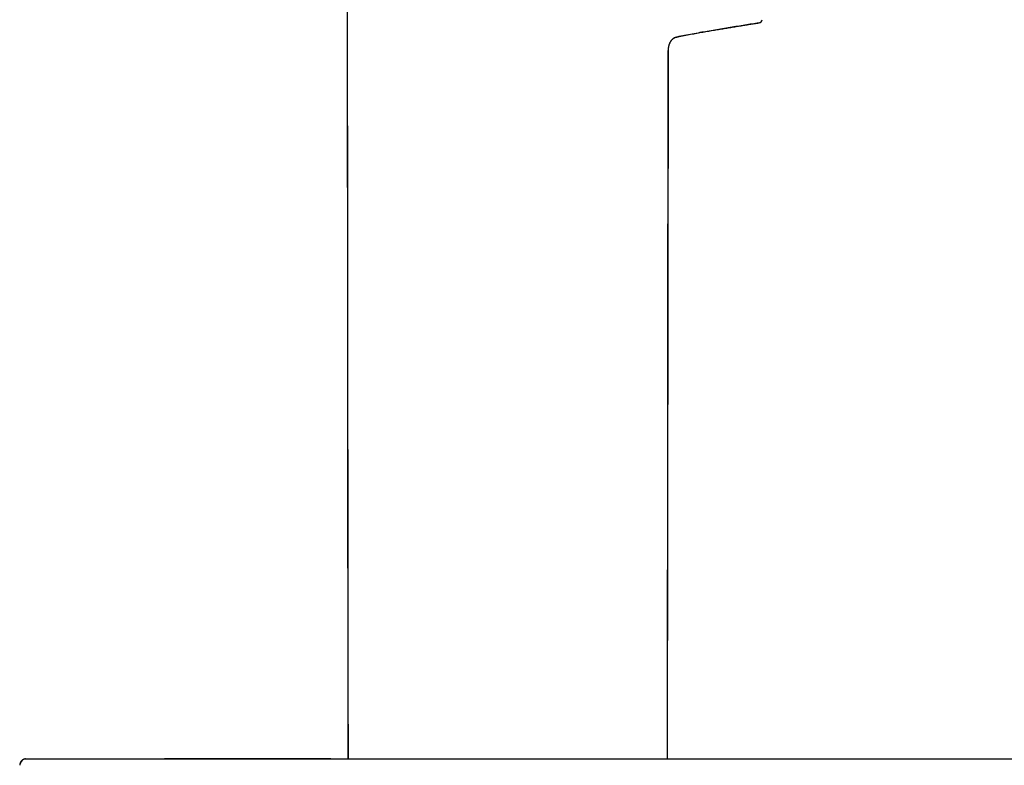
# Model space of a CAD drawing. Header units: millimetres. Extents: x 8 to 676, y 12 to 869.
# Tile 71 of 75: x 523 to 600, y 775 to 833. Entities that reach past the tile are written whole.
import ezdxf

# ---------------------------------------------------------------- set-up
doc = ezdxf.new("R2010")
doc.units = ezdxf.units.MM

msp = doc.modelspace()

# ---------------------------------------------------------------- linework, layer by layer
at = {"color": 7, "linetype": 'Continuous', "lineweight": 30}
for p, q in [((548.485, 856.383), (548.568, 775.675)), ((573.432, 775.675), (573.49, 830.757)), ((573.489, 830.757), (573.49, 830.789)), ((573.49, 830.757), (573.49, 830.783)), ((573.49, 830.757), (573.49, 830.757)), ((547.231, 775.675), (547.232, 775.673)), ((547.231, 775.675), (666.591, 775.675))]:
    msp.add_line(p, q, dxfattribs=at)
at = {"color": 7, "linetype": 'Continuous', "lineweight": 30, "flags": 128}
for points in [[(573.427, 775.675), (573.428, 776.934), (573.484, 830.763)], [(523.471, 775.671), (523.486, 775.673), (523.532, 775.675)]]:
    msp.add_lwpolyline(points, dxfattribs=at)
at = {"color": 7, "linetype": 'Continuous', "lineweight": 30}
for centre, radius, start, end in [((580.495, 833.212), 0.3, 279.29869, 350.67085), ((523.532, 775.175), 0.5, 105.36376, 180)]:
    msp.add_arc(centre, radius, start, end, dxfattribs=at)
for points, knots in [([(548.487, 856.382), (548.487, 856.166), (548.488, 855.489), (548.489, 854.354), (548.49, 852.983), (548.491, 851.626), (548.493, 850.283), (548.494, 848.953), (548.495, 847.674), (548.497, 846.443), (548.498, 845.261), (548.499, 844.091), (548.5, 842.932), (548.502, 841.785), (548.503, 840.649), (548.504, 839.525), (548.505, 838.413), (548.506, 837.313), (548.507, 836.224), (548.508, 835.147), (548.509, 834.019), (548.511, 832.842), (548.512, 831.618), (548.513, 830.409), (548.514, 829.276), (548.515, 828.217), (548.516, 827.23), (548.517, 826.254), (548.518, 825.29), (548.519, 824.338), (548.52, 823.343), (548.521, 822.306), (548.523, 821.229), (548.524, 820.168), (548.525, 819.159), (548.526, 818.202), (548.527, 817.296), (548.527, 816.403), (548.528, 815.522), (548.529, 814.655), (548.53, 813.8), (548.531, 812.959), (548.532, 812.143), (548.533, 811.354), (548.533, 810.59), (548.534, 809.837), (548.535, 809.097), (548.536, 808.368), (548.536, 807.609), (548.537, 806.822), (548.538, 806.007), (548.539, 805.209), (548.54, 804.428), (548.541, 803.662), (548.541, 802.913), (548.542, 802.179), (548.543, 801.512), (548.543, 800.908), (548.544, 800.365), (548.544, 799.825), (548.546, 798.735), (548.547, 797.088), (548.55, 794.879), (548.552, 792.655), (548.555, 790.473), (548.557, 788.332), (548.56, 786.233), (548.562, 784.122), (548.565, 781.998), (548.568, 779.861), (548.571, 777.752), (548.573, 776.355), (548.574, 775.675)], [0, 0, 0, 0, 0.008015, 0.025176, 0.042165, 0.058982, 0.075626, 0.092099, 0.1084, 0.123192, 0.137838, 0.152341, 0.166698, 0.180912, 0.19498, 0.208904, 0.222684, 0.236319, 0.24981, 0.263156, 0.276357, 0.291731, 0.306903, 0.321875, 0.336646, 0.349022, 0.361253, 0.373339, 0.385281, 0.397079, 0.408732, 0.42228, 0.435627, 0.448774, 0.46172, 0.473109, 0.484339, 0.495408, 0.506317, 0.517066, 0.527655, 0.538084, 0.548353, 0.557963, 0.567429, 0.57675, 0.585927, 0.594959, 0.603847, 0.614136, 0.624224, 0.634112, 0.643799, 0.653285, 0.66257, 0.671655, 0.680538, 0.687378, 0.694093, 0.700752, 0.707422, 0.734608, 0.761978, 0.789534, 0.817275, 0.843118, 0.86912, 0.89528, 0.9216, 0.948079, 0.974716, 1, 1, 1, 1]), ([(574.141, 831.82), (574.208, 831.834), (574.444, 831.881), (574.845, 831.958), (575.341, 832.051), (575.822, 832.139), (576.288, 832.222), (576.74, 832.3), (577.181, 832.375), (577.613, 832.447), (578.036, 832.517), (578.451, 832.584), (578.854, 832.649), (579.246, 832.712), (579.625, 832.773), (579.992, 832.832), (580.296, 832.881), (580.478, 832.911), (580.543, 832.922)], [0, 0, 0, 0, 0.0313826, 0.111052, 0.1887133, 0.2643997, 0.336844, 0.4074452, 0.4762332, 0.5432373, 0.6096571, 0.6742882, 0.737161, 0.7983057, 0.8577522, 0.9145134, 0.969694, 1, 1, 1, 1]), ([(580.543, 832.916), (580.362, 832.886), (579.995, 832.827), (579.438, 832.737), (578.871, 832.646), (578.292, 832.552), (577.703, 832.456), (577.116, 832.358), (576.53, 832.257), (575.946, 832.155), (575.354, 832.047), (574.753, 831.934), (574.351, 831.855), (574.148, 831.815)], [0, 0, 0, 0, 0.08508, 0.171909, 0.260469, 0.350742, 0.442711, 0.536358, 0.626177, 0.717461, 0.810199, 0.904382, 1, 1, 1, 1]), ([(573.49, 830.757), (573.49, 830.782), (573.49, 830.83), (573.495, 830.898), (573.502, 830.958), (573.51, 831.011), (573.519, 831.06), (573.528, 831.102), (573.538, 831.139), (573.549, 831.18), (573.564, 831.229), (573.584, 831.284), (573.605, 831.336), (573.628, 831.385), (573.649, 831.428), (573.67, 831.464), (573.69, 831.496), (573.71, 831.526), (573.733, 831.558), (573.762, 831.593), (573.798, 831.633), (573.843, 831.677), (573.893, 831.716), (573.946, 831.752), (574.003, 831.782), (574.067, 831.808), (574.115, 831.82), (574.14, 831.826)], [0, 0, 0, 0, 0.050242, 0.098997, 0.139036, 0.17484, 0.208647, 0.240396, 0.263129, 0.2873, 0.328336, 0.376491, 0.428713, 0.475903, 0.513321, 0.546537, 0.575654, 0.600858, 0.628323, 0.6624, 0.702923, 0.749715, 0.802637, 0.84635, 0.893608, 0.944666, 1, 1, 1, 1]), ([(573.577, 831.264), (573.582, 831.277), (573.593, 831.307), (573.614, 831.355), (573.639, 831.405), (573.665, 831.452), (573.691, 831.494), (573.718, 831.532), (573.745, 831.566), (573.771, 831.597), (573.797, 831.625), (573.822, 831.649), (573.861, 831.683), (573.916, 831.725), (573.991, 831.767), (574.068, 831.798), (574.121, 831.811), (574.147, 831.817)], [0, 0, 0, 0, 0.049862, 0.116041, 0.188084, 0.251392, 0.31094, 0.366797, 0.419048, 0.467783, 0.513089, 0.555048, 0.593732, 0.700848, 0.803583, 0.902983, 1, 1, 1, 1]), ([(574.141, 831.823), (574.14, 831.824), (574.14, 831.824), (574.138, 831.826), (574.138, 831.826)], [0, 0, 0, 0, 0.761182, 1, 1, 1, 1]), ([(523.49, 775.673), (523.485, 775.673), (523.476, 775.672), (523.461, 775.67), (523.446, 775.668), (523.431, 775.664), (523.415, 775.66), (523.399, 775.656), (523.382, 775.65), (523.367, 775.645), (523.354, 775.64), (523.344, 775.636), (523.334, 775.631), (523.32, 775.625), (523.301, 775.615), (523.275, 775.6), (523.246, 775.58), (523.215, 775.556), (523.183, 775.527), (523.149, 775.49), (523.116, 775.443), (523.085, 775.387), (523.06, 775.323), (523.043, 775.251), (523.041, 775.201), (523.04, 775.175)], [0, 0, 0, 0, 0.097586, 0.184757, 0.261553, 0.328038, 0.384318, 0.430574, 0.467153, 0.494782, 0.505757, 0.515316, 0.52407, 0.533894, 0.55259, 0.57789, 0.609899, 0.63947, 0.675225, 0.71706, 0.764705, 0.817679, 0.875249, 0.936425, 1, 1, 1, 1]), ([(523.532, 775.675), (523.534, 775.675), (523.536, 775.675), (523.558, 775.675), (523.594, 775.675), (523.644, 775.675), (523.708, 775.675), (523.786, 775.675), (523.878, 775.675), (523.983, 775.675), (524.103, 775.675), (524.237, 775.675), (524.385, 775.675), (524.548, 775.675), (524.723, 775.675), (524.913, 775.675), (525.116, 775.675), (525.333, 775.675), (525.563, 775.675), (525.806, 775.675), (526.062, 775.675), (526.33, 775.675), (526.61, 775.675), (526.901, 775.675), (527.202, 775.675), (527.516, 775.675), (527.843, 775.675), (528.183, 775.675), (528.537, 775.675), (528.902, 775.675), (529.278, 775.675), (529.666, 775.675), (530.065, 775.675), (530.475, 775.675), (530.895, 775.675), (531.324, 775.675), (531.761, 775.675), (532.207, 775.675), (532.659, 775.675), (533.117, 775.675), (533.58, 775.675), (534.052, 775.675), (534.534, 775.675), (535.027, 775.675), (535.53, 775.675), (536.042, 775.675), (536.561, 775.675), (537.087, 775.675), (537.622, 775.675), (538.162, 775.675), (538.706, 775.675), (539.253, 775.675), (539.805, 775.675), (540.361, 775.675), (540.918, 775.675), (541.475, 775.675), (542.034, 775.675), (542.596, 775.675), (543.166, 775.675), (543.742, 775.675), (544.323, 775.675), (544.903, 775.675), (545.484, 775.675), (546.066, 775.675), (546.648, 775.675), (547.037, 775.675), (547.231, 775.675)], [0, 0, 0, 0, 0.0156426, 0.031277, 0.046913, 0.0625602, 0.0782283, 0.0936462, 0.1091027, 0.1246067, 0.1400649, 0.1558032, 0.1715166, 0.1872148, 0.2029071, 0.2186031, 0.2343123, 0.2500442, 0.2657494, 0.281428, 0.2970895, 0.3127439, 0.3284007, 0.3437899, 0.3592001, 0.3746406, 0.390048, 0.4057498, 0.4214419, 0.4371337, 0.4528348, 0.4685545, 0.4843022, 0.5000874, 0.5158647, 0.5315956, 0.5472897, 0.5629563, 0.5786051, 0.5939662, 0.6093283, 0.6247004, 0.6400567, 0.6557185, 0.6713826, 0.6870589, 0.7027572, 0.7184872, 0.7342588, 0.7500815, 0.7657907, 0.7814734, 0.7971388, 0.8127963, 0.8284552, 0.8438449, 0.8592539, 0.8746911, 0.8902018, 0.9059764, 0.921705, 0.9373973, 0.9530631, 0.9687123, 0.9843546, 1, 1, 1, 1]), ([(547.232, 775.673), (547.089, 775.673), (546.806, 775.673), (546.389, 775.673), (545.985, 775.673), (545.594, 775.673), (545.216, 775.673), (544.852, 775.673), (544.51, 775.673), (544.19, 775.673), (543.891, 775.673), (543.604, 775.673), (543.327, 775.673), (543.062, 775.673), (542.801, 775.673), (542.544, 775.673), (542.293, 775.673), (542.055, 775.673), (541.83, 775.673), (541.617, 775.673), (541.418, 775.673), (541.226, 775.673), (541.043, 775.673), (540.868, 775.672), (540.709, 775.672), (540.565, 775.672), (540.446, 775.672), (540.351, 775.672), (540.273, 775.672), (540.196, 775.672), (540.112, 775.672), (540.018, 775.672), (539.915, 775.672), (539.804, 775.672), (539.682, 775.672), (539.542, 775.672), (539.382, 775.672), (539.201, 775.672), (539.006, 775.672), (538.799, 775.672), (538.579, 775.673), (538.35, 775.673), (538.112, 775.673), (537.868, 775.673), (537.612, 775.673), (537.345, 775.674), (537.068, 775.674), (536.781, 775.674), (536.485, 775.674), (536.189, 775.674), (535.896, 775.675), (535.606, 775.675), (535.31, 775.675), (535.007, 775.675), (534.698, 775.675), (534.456, 775.675), (534.32, 775.675), (534.287, 775.675)], [0, 0, 0, 0, 0.031365, 0.061792, 0.091281, 0.119834, 0.147449, 0.174127, 0.199869, 0.222642, 0.244627, 0.265825, 0.286235, 0.305857, 0.32469, 0.344336, 0.363044, 0.380814, 0.397644, 0.413535, 0.428487, 0.4425, 0.456828, 0.47002, 0.482075, 0.492993, 0.502773, 0.509049, 0.514748, 0.520382, 0.526786, 0.53397, 0.541788, 0.550358, 0.559683, 0.569761, 0.58274, 0.596787, 0.611901, 0.628082, 0.64533, 0.663643, 0.682118, 0.701563, 0.721978, 0.743362, 0.765715, 0.789036, 0.813325, 0.838581, 0.862083, 0.886364, 0.911423, 0.937261, 0.963877, 0.991271, 1, 1, 1, 1])]:
    msp.add_open_spline(points, degree=3, knots=knots, dxfattribs=at)

doc.saveas('drawing.dxf')
